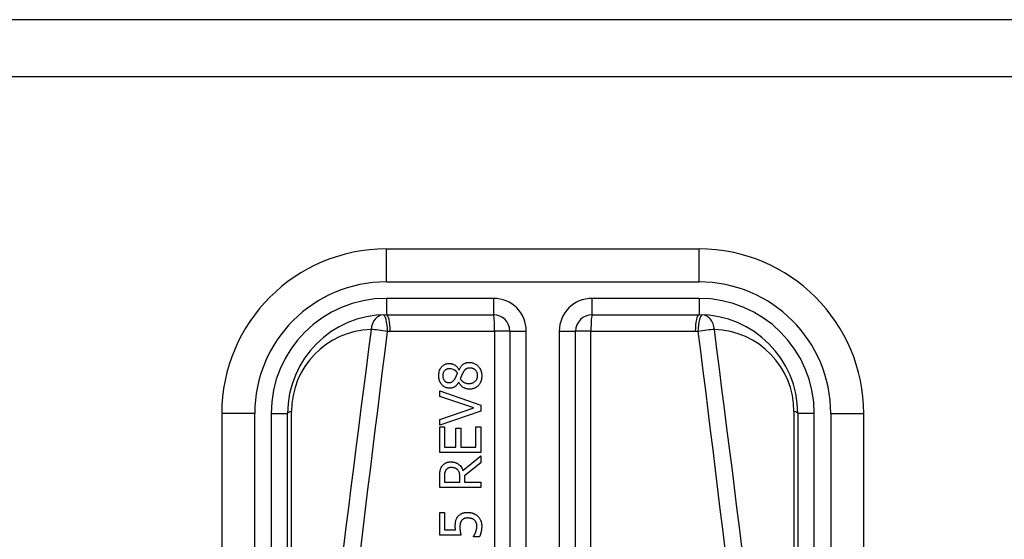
# Model space of a CAD drawing. Header units: inches. Extents: x 12 to 399, y 35 to 190.
# Tile 136 of 256: x 74.434 to 75.612, y 132.545 to 133.167. Entities that reach past the tile are written whole.
import ezdxf

# ---------------------------------------------------------------- set-up
doc = ezdxf.new("R2010")
doc.units = ezdxf.units.IN
doc.header["$MEASUREMENT"] = 0
doc.layers.add('Visible Edges(ANSI)', color=7, linetype='Continuous', lineweight=25)
doc.layers.add('Visible Tangent Edges(ANSI)', color=7, linetype='Continuous', lineweight=25)

msp = doc.modelspace()

# ---------------------------------------------------------------- linework, layer by layer
at = {"layer": 'Visible Edges(ANSI)'}
for p, q in [((95.8623, 133.1672), (54.2573, 133.1672)), ((54.2573, 133.0992), (95.8623, 133.0992)), ((75.2468, 132.8928), (74.8728, 132.8928)), ((74.8728, 132.8141), (75.0008, 132.8141)), ((75.1189, 132.8141), (75.2468, 132.8141)), ((75.0205, 132.7944), (75.0205, 132.1424)), ((75.0992, 132.1424), (75.0992, 132.7944)), ((74.9596, 132.7484), (74.9598, 132.7484)), ((74.9595, 132.7334), (74.9593, 132.7334)), ((74.9366, 132.7163), (74.9366, 132.723)), ((74.9366, 132.723), (74.9858, 132.706)), ((74.9774, 132.7027), (74.9366, 132.7163)), ((74.9858, 132.706), (74.9858, 132.6989)), ((74.676, 132.696), (74.676, 132.0469)), ((74.7547, 132.0469), (74.7547, 132.696)), ((74.9366, 132.689), (74.9774, 132.7027)), ((74.9858, 132.6989), (74.9366, 132.682)), ((75.3649, 132.696), (75.3649, 132.0469)), ((75.4437, 132.0469), (75.4437, 132.696)), ((74.9366, 132.682), (74.9366, 132.689)), ((74.9366, 132.6801), (74.9424, 132.6801)), ((74.9366, 132.6493), (74.9366, 132.6801)), ((74.9424, 132.6801), (74.9424, 132.6558)), ((74.9559, 132.6558), (74.9559, 132.6784)), ((74.9559, 132.6784), (74.9617, 132.6784)), ((74.9617, 132.6784), (74.9617, 132.6558)), ((74.98, 132.6558), (74.98, 132.6801)), ((74.98, 132.6801), (74.9858, 132.6801)), ((74.9858, 132.6801), (74.9858, 132.6493)), ((74.9858, 132.6493), (74.9366, 132.6493)), ((74.9424, 132.6558), (74.9559, 132.6558)), ((74.9617, 132.6558), (74.98, 132.6558)), ((74.9644, 132.6279), (74.9858, 132.6454)), ((74.9858, 132.6369), (74.9662, 132.6213)), ((74.9858, 132.6454), (74.9858, 132.6369)), ((74.9366, 132.6073), (74.9366, 132.62)), ((74.9422, 132.6203), (74.9422, 132.6138)), ((74.9422, 132.6138), (74.9607, 132.6138)), ((74.9607, 132.6138), (74.9607, 132.6196)), ((74.9662, 132.6213), (74.9662, 132.6138)), ((74.9662, 132.6138), (74.9858, 132.6138)), ((74.9858, 132.6138), (74.9858, 132.6073)), ((74.9858, 132.6073), (74.9366, 132.6073)), ((74.9366, 132.5504), (74.9366, 132.5774)), ((74.9366, 132.5774), (74.9424, 132.5774)), ((74.9424, 132.5774), (74.9424, 132.5567)), ((74.9424, 132.5567), (74.9555, 132.5567)), ((74.9619, 132.5504), (74.9366, 132.5504)), ((74.977, 132.5484), (74.977, 132.5488)), ((74.984, 132.5484), (74.977, 132.5484))]:
    msp.add_line(p, q, dxfattribs=at)
at = {"layer": 'Visible Edges(ANSI)', "flags": 128}
for points in [[(74.9355, 132.7411), (74.9355, 132.7425), (74.9356, 132.7438), (74.9358, 132.7451), (74.9361, 132.7464), (74.9365, 132.7477), (74.937, 132.7489), (74.9375, 132.7499), (74.9381, 132.7508), (74.9387, 132.7516), (74.9392, 132.7522), (74.9397, 132.7527), (74.9402, 132.7532), (74.9408, 132.7536), (74.9413, 132.754), (74.9419, 132.7544), (74.9425, 132.7547), (74.9432, 132.755), (74.9438, 132.7553), (74.9445, 132.7555), (74.9452, 132.7556), (74.9459, 132.7558), (74.9466, 132.7559), (74.9473, 132.7559), (74.948, 132.7559)], [(74.948, 132.7559), (74.9484, 132.7559), (74.9489, 132.7559), (74.9493, 132.7559), (74.9498, 132.7558), (74.9502, 132.7557), (74.9506, 132.7556), (74.9511, 132.7555), (74.9515, 132.7554), (74.9519, 132.7552), (74.9524, 132.7551), (74.9528, 132.7549), (74.9533, 132.7547), (74.9538, 132.7544), (74.9544, 132.7541), (74.955, 132.7537), (74.9556, 132.7533), (74.9562, 132.7528), (74.9568, 132.7523), (74.9573, 132.7517), (74.9578, 132.7511), (74.9583, 132.7505), (74.9588, 132.7498), (74.9592, 132.7492), (74.9596, 132.7484)], [(74.9598, 132.7484), (74.9601, 132.7491), (74.9605, 132.7498), (74.9609, 132.7505), (74.9613, 132.7512), (74.9617, 132.7518), (74.9621, 132.7524), (74.9626, 132.753), (74.9631, 132.7536), (74.9637, 132.7541), (74.9642, 132.7546), (74.9648, 132.7551), (74.9653, 132.7554), (74.9659, 132.7558), (74.9664, 132.756), (74.967, 132.7563), (74.9675, 132.7565), (74.9681, 132.7567), (74.9686, 132.7568), (74.9692, 132.7569), (74.9698, 132.757), (74.9703, 132.7571), (74.9709, 132.7571), (74.9715, 132.7572), (74.9721, 132.7572)], [(74.9721, 132.7572), (74.9729, 132.7572), (74.9738, 132.7571), (74.9746, 132.757), (74.9755, 132.7568), (74.9763, 132.7566), (74.9771, 132.7563), (74.9779, 132.756), (74.9787, 132.7556), (74.9794, 132.7552), (74.9802, 132.7547), (74.9809, 132.7542), (74.9815, 132.7537), (74.9822, 132.7531), (74.9828, 132.7524), (74.9835, 132.7516), (74.9841, 132.7508), (74.9847, 132.7498), (74.9853, 132.7487), (74.9858, 132.7475), (74.9862, 132.7463), (74.9865, 132.745), (74.9867, 132.7437), (74.9869, 132.7424), (74.9869, 132.7411)], [(74.9481, 132.7495), (74.9477, 132.7495), (74.9473, 132.7494), (74.9469, 132.7494), (74.9465, 132.7493), (74.9461, 132.7493), (74.9457, 132.7492), (74.9454, 132.749), (74.945, 132.7489), (74.9446, 132.7488), (74.9443, 132.7486), (74.9439, 132.7484), (74.9436, 132.7482), (74.9433, 132.7479), (74.943, 132.7477), (74.9427, 132.7474), (74.9424, 132.7471), (74.942, 132.7467), (74.9417, 132.7462), (74.9413, 132.7455), (74.9409, 132.7447), (74.9406, 132.7438), (74.9405, 132.7429), (74.9404, 132.742), (74.9403, 132.7411)], [(74.9579, 132.7446), (74.9577, 132.7448), (74.9576, 132.745), (74.9574, 132.7452), (74.9572, 132.7455), (74.957, 132.7457), (74.9568, 132.7459), (74.9566, 132.7461), (74.9564, 132.7463), (74.9562, 132.7465), (74.956, 132.7467), (74.9557, 132.7469), (74.9555, 132.7471), (74.9553, 132.7473), (74.9551, 132.7475), (74.9548, 132.7476), (74.9546, 132.7478), (74.9544, 132.7479), (74.954, 132.7482), (74.9534, 132.7484), (74.9526, 132.7488), (74.9516, 132.7491), (74.9504, 132.7493), (74.9492, 132.7494), (74.9481, 132.7495)], [(74.9548, 132.7376), (74.9549, 132.7378), (74.955, 132.7379), (74.9551, 132.7381), (74.9552, 132.7383), (74.9553, 132.7385), (74.9554, 132.7388), (74.9556, 132.739), (74.9557, 132.7393), (74.9558, 132.7395), (74.956, 132.7398), (74.9561, 132.7401), (74.9562, 132.7404), (74.9564, 132.7408), (74.9565, 132.7411), (74.9567, 132.7414), (74.9568, 132.7418), (74.957, 132.7421), (74.9571, 132.7425), (74.9573, 132.7428), (74.9574, 132.7432), (74.9575, 132.7435), (74.9577, 132.7439), (74.9578, 132.7442), (74.9579, 132.7446)], [(74.9642, 132.7446), (74.9642, 132.7445), (74.9641, 132.7443), (74.964, 132.7441), (74.9639, 132.744), (74.9638, 132.7438), (74.9637, 132.7436), (74.9636, 132.7434), (74.9635, 132.7432), (74.9635, 132.743), (74.9634, 132.7427), (74.9632, 132.7425), (74.9631, 132.7422), (74.963, 132.742), (74.9629, 132.7417), (74.9628, 132.7413), (74.9626, 132.741), (74.9625, 132.7406), (74.9623, 132.7403), (74.9622, 132.7399), (74.962, 132.7394), (74.9618, 132.739), (74.9616, 132.7385), (74.9614, 132.7379), (74.9612, 132.7374)], [(74.9727, 132.7504), (74.9722, 132.7504), (74.9716, 132.7504), (74.9711, 132.7503), (74.9706, 132.7502), (74.9701, 132.7501), (74.9695, 132.75), (74.969, 132.7498), (74.9686, 132.7496), (74.9682, 132.7494), (74.9678, 132.7492), (74.9675, 132.7489), (74.9672, 132.7487), (74.9669, 132.7484), (74.9666, 132.7481), (74.9664, 132.7478), (74.9661, 132.7475), (74.9659, 132.7472), (74.9656, 132.7468), (74.9654, 132.7465), (74.9651, 132.7461), (74.9649, 132.7458), (74.9647, 132.7454), (74.9645, 132.745), (74.9642, 132.7446)], [(74.982, 132.7412), (74.982, 132.742), (74.9819, 132.7428), (74.9818, 132.7435), (74.9816, 132.7443), (74.9813, 132.745), (74.981, 132.7457), (74.9807, 132.7464), (74.9803, 132.7469), (74.9799, 132.7474), (74.9796, 132.7478), (74.9792, 132.7482), (74.9788, 132.7485), (74.9783, 132.7489), (74.9779, 132.7491), (74.9774, 132.7494), (74.9769, 132.7496), (74.9764, 132.7498), (74.9759, 132.75), (74.9754, 132.7501), (74.9749, 132.7502), (74.9743, 132.7503), (74.9738, 132.7504), (74.9732, 132.7504), (74.9727, 132.7504)], [(74.9484, 132.7263), (74.9477, 132.7263), (74.9469, 132.7264), (74.9462, 132.7265), (74.9455, 132.7266), (74.9448, 132.7268), (74.9441, 132.7271), (74.9434, 132.7273), (74.9427, 132.7277), (74.9421, 132.728), (74.9414, 132.7284), (74.9408, 132.7289), (74.9403, 132.7294), (74.9397, 132.7299), (74.9392, 132.7305), (74.9386, 132.7312), (74.938, 132.732), (74.9374, 132.7329), (74.9369, 132.734), (74.9364, 132.7351), (74.9361, 132.7363), (74.9358, 132.7375), (74.9356, 132.7387), (74.9355, 132.7399), (74.9355, 132.7411)], [(74.9403, 132.7411), (74.9403, 132.7403), (74.9404, 132.7396), (74.9405, 132.7388), (74.9407, 132.7381), (74.941, 132.7374), (74.9413, 132.7367), (74.9416, 132.7361), (74.9419, 132.7357), (74.9423, 132.7352), (74.9426, 132.7349), (74.9429, 132.7346), (74.9432, 132.7344), (74.9435, 132.7341), (74.9438, 132.7339), (74.9442, 132.7337), (74.9445, 132.7335), (74.9449, 132.7334), (74.9453, 132.7333), (74.9457, 132.7332), (74.9461, 132.7331), (74.9465, 132.733), (74.9469, 132.733), (74.9473, 132.7329), (74.9477, 132.7329)], [(74.9477, 132.7329), (74.9479, 132.7329), (74.9482, 132.7329), (74.9484, 132.733), (74.9487, 132.733), (74.949, 132.733), (74.9492, 132.7331), (74.9495, 132.7331), (74.9497, 132.7332), (74.95, 132.7332), (74.9502, 132.7333), (74.9505, 132.7334), (74.9507, 132.7335), (74.951, 132.7336), (74.9513, 132.7338), (74.9516, 132.734), (74.952, 132.7343), (74.9524, 132.7346), (74.9528, 132.7349), (74.9532, 132.7353), (74.9536, 132.7358), (74.9539, 132.7362), (74.9542, 132.7367), (74.9545, 132.7371), (74.9548, 132.7376)], [(74.9593, 132.7334), (74.9591, 132.733), (74.9588, 132.7326), (74.9585, 132.7322), (74.9583, 132.7318), (74.958, 132.7314), (74.9577, 132.731), (74.9574, 132.7306), (74.9571, 132.7303), (74.9567, 132.7299), (74.9564, 132.7295), (74.9561, 132.7292), (74.9557, 132.7289), (74.9553, 132.7286), (74.955, 132.7283), (74.9545, 132.728), (74.9541, 132.7277), (74.9535, 132.7274), (74.9529, 132.7271), (74.9522, 132.7269), (74.9515, 132.7266), (74.9507, 132.7265), (74.95, 132.7264), (74.9492, 132.7263), (74.9484, 132.7263)], [(74.9722, 132.7251), (74.9716, 132.7251), (74.9711, 132.7251), (74.9706, 132.7252), (74.9701, 132.7253), (74.9695, 132.7254), (74.969, 132.7255), (74.9685, 132.7256), (74.968, 132.7258), (74.9675, 132.7259), (74.967, 132.7261), (74.9665, 132.7263), (74.9659, 132.7266), (74.9654, 132.7269), (74.9648, 132.7273), (74.9642, 132.7277), (74.9636, 132.7281), (74.963, 132.7287), (74.9624, 132.7292), (74.9618, 132.7299), (74.9613, 132.7305), (74.9608, 132.7312), (74.9603, 132.7319), (74.9599, 132.7327), (74.9595, 132.7334)], [(74.9612, 132.7374), (74.9614, 132.737), (74.9617, 132.7367), (74.9619, 132.7364), (74.9622, 132.736), (74.9625, 132.7357), (74.9628, 132.7354), (74.9631, 132.7351), (74.9634, 132.7348), (74.9637, 132.7345), (74.964, 132.7343), (74.9644, 132.734), (74.9647, 132.7338), (74.9651, 132.7335), (74.9656, 132.7333), (74.966, 132.733), (74.9665, 132.7328), (74.9671, 132.7326), (74.9677, 132.7324), (74.9684, 132.7322), (74.969, 132.732), (74.9697, 132.7319), (74.9704, 132.7318), (74.971, 132.7318), (74.9717, 132.7318)], [(74.9717, 132.7318), (74.9725, 132.7318), (74.9733, 132.7319), (74.974, 132.732), (74.9748, 132.7321), (74.9756, 132.7324), (74.9763, 132.7326), (74.977, 132.733), (74.9776, 132.7333), (74.9782, 132.7337), (74.9787, 132.7341), (74.9792, 132.7345), (74.9796, 132.7349), (74.98, 132.7354), (74.9803, 132.7358), (74.9806, 132.7363), (74.9809, 132.7368), (74.9812, 132.7373), (74.9814, 132.7378), (74.9816, 132.7384), (74.9817, 132.7389), (74.9819, 132.7395), (74.9819, 132.7401), (74.982, 132.7406), (74.982, 132.7412)], [(74.9869, 132.7411), (74.9869, 132.7407), (74.9869, 132.7403), (74.9869, 132.7398), (74.9868, 132.7394), (74.9868, 132.739), (74.9867, 132.7385), (74.9867, 132.7381), (74.9866, 132.7376), (74.9866, 132.7372), (74.9865, 132.7368), (74.9864, 132.7364), (74.9863, 132.7359), (74.9861, 132.7355), (74.986, 132.7351), (74.9859, 132.7347), (74.9857, 132.7343), (74.9855, 132.7338), (74.9853, 132.7332), (74.985, 132.7326), (74.9846, 132.7319), (74.9842, 132.7312), (74.9837, 132.7306), (74.9832, 132.7299), (74.9827, 132.7293)], [(74.9827, 132.7293), (74.9824, 132.729), (74.9821, 132.7288), (74.9818, 132.7285), (74.9815, 132.7282), (74.9811, 132.728), (74.9808, 132.7277), (74.9805, 132.7275), (74.9801, 132.7273), (74.9798, 132.7271), (74.9794, 132.7269), (74.9791, 132.7267), (74.9787, 132.7265), (74.9783, 132.7263), (74.9779, 132.7262), (74.9774, 132.726), (74.977, 132.7258), (74.9764, 132.7257), (74.9759, 132.7255), (74.9753, 132.7254), (74.9747, 132.7253), (74.974, 132.7252), (74.9734, 132.7252), (74.9728, 132.7251), (74.9722, 132.7251)], [(74.9392, 132.6325), (74.9395, 132.633), (74.9399, 132.6336), (74.9403, 132.634), (74.9408, 132.6345), (74.9412, 132.635), (74.9417, 132.6354), (74.9422, 132.6358), (74.9427, 132.6361), (74.9432, 132.6365), (74.9438, 132.6368), (74.9442, 132.637), (74.9447, 132.6372), (74.9452, 132.6374), (74.9456, 132.6375), (74.946, 132.6376), (74.9465, 132.6377), (74.9469, 132.6378), (74.9473, 132.6379), (74.9478, 132.638), (74.9482, 132.638), (74.9486, 132.638), (74.9491, 132.6381), (74.9495, 132.6381), (74.9499, 132.6381)], [(74.9499, 132.6381), (74.9504, 132.6381), (74.9509, 132.6381), (74.9514, 132.638), (74.9519, 132.638), (74.9524, 132.6379), (74.9529, 132.6379), (74.9533, 132.6378), (74.9538, 132.6377), (74.9543, 132.6376), (74.9548, 132.6374), (74.9552, 132.6373), (74.9557, 132.6371), (74.9561, 132.637), (74.9567, 132.6367), (74.9574, 132.6364), (74.9582, 132.6359), (74.9591, 132.6353), (74.96, 132.6345), (74.9609, 132.6336), (74.9618, 132.6325), (74.9626, 132.6315), (74.9633, 132.6303), (74.9639, 132.6291), (74.9644, 132.6279)], [(74.9366, 132.62), (74.9366, 132.6204), (74.9366, 132.6207), (74.9366, 132.6211), (74.9366, 132.6215), (74.9366, 132.6219), (74.9366, 132.6223), (74.9366, 132.6227), (74.9366, 132.6231), (74.9367, 132.6235), (74.9367, 132.6239), (74.9367, 132.6243), (74.9367, 132.6247), (74.9368, 132.6251), (74.9368, 132.6255), (74.9369, 132.6259), (74.9369, 132.6263), (74.937, 132.6267), (74.937, 132.627), (74.9371, 132.6275), (74.9373, 132.6283), (74.9376, 132.6292), (74.938, 132.6304), (74.9385, 132.6315), (74.9392, 132.6325)], [(74.9439, 132.6282), (74.9437, 132.6279), (74.9435, 132.6276), (74.9434, 132.6272), (74.9432, 132.6269), (74.9431, 132.6266), (74.943, 132.6263), (74.9429, 132.626), (74.9428, 132.6256), (74.9427, 132.6253), (74.9426, 132.6249), (74.9425, 132.6246), (74.9425, 132.6242), (74.9424, 132.6239), (74.9424, 132.6235), (74.9424, 132.6231), (74.9423, 132.6228), (74.9423, 132.6224), (74.9423, 132.6221), (74.9423, 132.6218), (74.9423, 132.6214), (74.9422, 132.6211), (74.9422, 132.6209), (74.9422, 132.6206), (74.9422, 132.6203)], [(74.9504, 132.6313), (74.9502, 132.6313), (74.9499, 132.6313), (74.9496, 132.6312), (74.9494, 132.6312), (74.9491, 132.6312), (74.9488, 132.6312), (74.9486, 132.6311), (74.9483, 132.6311), (74.948, 132.631), (74.9478, 132.6309), (74.9475, 132.6308), (74.9472, 132.6308), (74.947, 132.6307), (74.9467, 132.6306), (74.9465, 132.6304), (74.9462, 132.6303), (74.9459, 132.6301), (74.9456, 132.6299), (74.9453, 132.6297), (74.945, 132.6294), (74.9447, 132.6291), (74.9444, 132.6288), (74.9441, 132.6285), (74.9439, 132.6282)], [(74.9582, 132.6285), (74.958, 132.6287), (74.9577, 132.6289), (74.9575, 132.6291), (74.9573, 132.6293), (74.957, 132.6295), (74.9568, 132.6297), (74.9565, 132.6298), (74.9562, 132.63), (74.956, 132.6301), (74.9557, 132.6303), (74.9554, 132.6304), (74.9551, 132.6305), (74.9548, 132.6306), (74.9544, 132.6308), (74.9541, 132.6309), (74.9537, 132.6309), (74.9533, 132.631), (74.9529, 132.6311), (74.9525, 132.6311), (74.9521, 132.6312), (74.9517, 132.6312), (74.9513, 132.6313), (74.9509, 132.6313), (74.9504, 132.6313)], [(74.9607, 132.6196), (74.9607, 132.6199), (74.9607, 132.6202), (74.9607, 132.6204), (74.9607, 132.6207), (74.9607, 132.621), (74.9607, 132.6213), (74.9607, 132.6216), (74.9606, 132.6219), (74.9606, 132.6222), (74.9606, 132.6225), (74.9606, 132.6227), (74.9605, 132.623), (74.9605, 132.6233), (74.9604, 132.6236), (74.9604, 132.6239), (74.9603, 132.6242), (74.9603, 132.6244), (74.9602, 132.6247), (74.9601, 132.6251), (74.9599, 132.6257), (74.9597, 132.6264), (74.9592, 132.6271), (74.9588, 132.6278), (74.9582, 132.6285)], [(74.9583, 132.5726), (74.9587, 132.5731), (74.9591, 132.5736), (74.9595, 132.574), (74.96, 132.5745), (74.9605, 132.5749), (74.961, 132.5752), (74.9615, 132.5756), (74.9621, 132.5759), (74.9626, 132.5762), (74.9631, 132.5765), (74.9637, 132.5767), (74.9642, 132.5769), (74.9647, 132.577), (74.9652, 132.5771), (74.9657, 132.5773), (74.9662, 132.5774), (74.9666, 132.5774), (74.9671, 132.5775), (74.9676, 132.5776), (74.9681, 132.5776), (74.9687, 132.5776), (74.9692, 132.5777), (74.9697, 132.5777), (74.9701, 132.5777)], [(74.9701, 132.5777), (74.9706, 132.5777), (74.9711, 132.5776), (74.9716, 132.5776), (74.9721, 132.5776), (74.9726, 132.5775), (74.9731, 132.5775), (74.9735, 132.5774), (74.974, 132.5773), (74.9745, 132.5772), (74.975, 132.5771), (74.9754, 132.577), (74.9759, 132.5768), (74.9764, 132.5767), (74.9768, 132.5765), (74.9773, 132.5763), (74.9778, 132.5761), (74.9783, 132.5759), (74.9788, 132.5756), (74.9793, 132.5753), (74.9799, 132.575), (74.9804, 132.5746), (74.9809, 132.5742), (74.9815, 132.5738), (74.982, 132.5733)], [(74.9552, 132.5612), (74.9552, 132.5616), (74.9552, 132.5619), (74.9552, 132.5623), (74.9552, 132.5627), (74.9552, 132.563), (74.9553, 132.5634), (74.9553, 132.5638), (74.9553, 132.5641), (74.9553, 132.5645), (74.9554, 132.5649), (74.9554, 132.5653), (74.9555, 132.5656), (74.9555, 132.566), (74.9556, 132.5664), (74.9556, 132.5667), (74.9557, 132.5671), (74.9558, 132.5674), (74.9559, 132.5678), (74.956, 132.5683), (74.9563, 132.5691), (74.9566, 132.5699), (74.9571, 132.5709), (74.9577, 132.5718), (74.9583, 132.5726)], [(74.963, 132.5682), (74.9628, 132.5679), (74.9626, 132.5677), (74.9624, 132.5674), (74.9622, 132.5671), (74.9621, 132.5668), (74.9619, 132.5666), (74.9618, 132.5663), (74.9617, 132.566), (74.9615, 132.5656), (74.9614, 132.5653), (74.9613, 132.565), (74.9612, 132.5646), (74.9612, 132.5643), (74.9611, 132.5639), (74.961, 132.5636), (74.961, 132.5632), (74.9609, 132.5628), (74.9609, 132.5625), (74.9608, 132.5621), (74.9608, 132.5617), (74.9608, 132.5613), (74.9608, 132.5609), (74.9607, 132.5605), (74.9607, 132.5601)], [(74.9701, 132.571), (74.9698, 132.571), (74.9696, 132.571), (74.9693, 132.571), (74.969, 132.5709), (74.9687, 132.5709), (74.9685, 132.5709), (74.9682, 132.5709), (74.9679, 132.5708), (74.9677, 132.5708), (74.9674, 132.5707), (74.9671, 132.5707), (74.9669, 132.5706), (74.9666, 132.5706), (74.9664, 132.5705), (74.9662, 132.5704), (74.9659, 132.5703), (74.9657, 132.5702), (74.9654, 132.5701), (74.965, 132.5699), (74.9646, 132.5696), (74.9642, 132.5693), (74.9638, 132.569), (74.9634, 132.5686), (74.963, 132.5682)], [(74.9781, 132.5685), (74.9779, 132.5686), (74.9777, 132.5688), (74.9775, 132.5689), (74.9773, 132.5691), (74.977, 132.5692), (74.9768, 132.5694), (74.9766, 132.5695), (74.9764, 132.5696), (74.9761, 132.5698), (74.9759, 132.5699), (74.9756, 132.57), (74.9754, 132.5701), (74.9751, 132.5702), (74.9749, 132.5703), (74.9746, 132.5704), (74.9743, 132.5704), (74.974, 132.5705), (74.9736, 132.5706), (74.9731, 132.5707), (74.9727, 132.5708), (74.9721, 132.5709), (74.9715, 132.5709), (74.9708, 132.571), (74.9701, 132.571)], [(74.9811, 132.5614), (74.9811, 132.5616), (74.9811, 132.5618), (74.9811, 132.5621), (74.9811, 132.5623), (74.9811, 132.5626), (74.981, 132.5628), (74.981, 132.563), (74.9809, 132.5633), (74.9809, 132.5635), (74.9809, 132.5637), (74.9808, 132.564), (74.9807, 132.5642), (74.9807, 132.5644), (74.9806, 132.5647), (74.9805, 132.5649), (74.9804, 132.5651), (74.9804, 132.5653), (74.9802, 132.5657), (74.98, 132.5661), (74.9798, 132.5665), (74.9794, 132.567), (74.979, 132.5676), (74.9786, 132.568), (74.9781, 132.5685)], [(74.982, 132.5733), (74.9825, 132.5728), (74.983, 132.5723), (74.9835, 132.5717), (74.9839, 132.5711), (74.9843, 132.5705), (74.9847, 132.5699), (74.985, 132.5692), (74.9854, 132.5685), (74.9856, 132.5679), (74.9858, 132.5673), (74.986, 132.5668), (74.9862, 132.5662), (74.9863, 132.5658), (74.9864, 132.5653), (74.9865, 132.5649), (74.9866, 132.5645), (74.9866, 132.5641), (74.9867, 132.5637), (74.9867, 132.5633), (74.9868, 132.5629), (74.9868, 132.5625), (74.9868, 132.5621), (74.9868, 132.5617), (74.9868, 132.5612)], [(74.9555, 132.5567), (74.9555, 132.5569), (74.9554, 132.557), (74.9554, 132.5572), (74.9554, 132.5574), (74.9554, 132.5575), (74.9554, 132.5577), (74.9553, 132.5578), (74.9553, 132.558), (74.9553, 132.5582), (74.9553, 132.5583), (74.9553, 132.5585), (74.9553, 132.5586), (74.9553, 132.5588), (74.9553, 132.5589), (74.9553, 132.5591), (74.9552, 132.5593), (74.9552, 132.5595), (74.9552, 132.5597), (74.9552, 132.56), (74.9552, 132.5602), (74.9552, 132.5604), (74.9552, 132.5607), (74.9552, 132.5609), (74.9552, 132.5612)], [(74.9607, 132.5601), (74.9607, 132.5597), (74.9607, 132.5592), (74.9608, 132.5588), (74.9608, 132.5584), (74.9608, 132.5579), (74.9608, 132.5575), (74.9609, 132.557), (74.9609, 132.5566), (74.961, 132.5562), (74.961, 132.5557), (74.9611, 132.5553), (74.9611, 132.5548), (74.9612, 132.5544), (74.9613, 132.5539), (74.9613, 132.5535), (74.9614, 132.5531), (74.9615, 132.5527), (74.9616, 132.5523), (74.9616, 132.5519), (74.9617, 132.5515), (74.9618, 132.5512), (74.9618, 132.5509), (74.9619, 132.5506), (74.9619, 132.5504)], [(74.977, 132.5488), (74.9771, 132.5489), (74.9772, 132.5491), (74.9773, 132.5492), (74.9774, 132.5493), (74.9775, 132.5495), (74.9776, 132.5496), (74.9777, 132.5498), (74.9778, 132.55), (74.9779, 132.5502), (74.978, 132.5504), (74.9781, 132.5506), (74.9782, 132.5508), (74.9783, 132.551), (74.9784, 132.5512), (74.9786, 132.5515), (74.9787, 132.5517), (74.9788, 132.552), (74.9789, 132.5523), (74.9791, 132.5526), (74.9792, 132.5529), (74.9793, 132.5532), (74.9794, 132.5535), (74.9796, 132.5538), (74.9797, 132.5541)], [(74.9797, 132.5541), (74.9798, 132.5543), (74.9798, 132.5545), (74.9799, 132.5548), (74.98, 132.555), (74.98, 132.5552), (74.9801, 132.5554), (74.9802, 132.5556), (74.9802, 132.5558), (74.9803, 132.556), (74.9803, 132.5562), (74.9804, 132.5564), (74.9805, 132.5566), (74.9805, 132.5568), (74.9806, 132.557), (74.9806, 132.5573), (74.9807, 132.5575), (74.9807, 132.5577), (74.9808, 132.5579), (74.9809, 132.5582), (74.9809, 132.5587), (74.981, 132.5592), (74.9811, 132.5598), (74.9811, 132.5605), (74.9811, 132.5614)], [(74.9868, 132.5612), (74.9868, 132.5607), (74.9868, 132.5602), (74.9868, 132.5597), (74.9868, 132.5592), (74.9867, 132.5586), (74.9867, 132.5581), (74.9866, 132.5576), (74.9865, 132.5571), (74.9865, 132.5566), (74.9864, 132.556), (74.9863, 132.5555), (74.9862, 132.555), (74.9861, 132.5545), (74.986, 132.554), (74.9858, 132.5535), (74.9857, 132.5529), (74.9855, 132.5524), (74.9854, 132.5518), (74.9852, 132.5512), (74.985, 132.5507), (74.9848, 132.5501), (74.9845, 132.5495), (74.9843, 132.5489), (74.984, 132.5484)]]:
    msp.add_lwpolyline(points, dxfattribs=at)
at = {"layer": 'Visible Edges(ANSI)'}
for centre, radius, start, end in [((74.8728, 132.696), 0.1969, 90, 180), ((75.2468, 132.696), 0.1969, 0, 90), ((74.8728, 132.696), 0.1181, 90, 180), ((75.0008, 132.7944), 0.0197, 0, 90), ((75.1189, 132.7944), 0.0197, 90, 180), ((75.2468, 132.696), 0.1181, 0, 90)]:
    msp.add_arc(centre, radius, start, end, dxfattribs=at)
at = {"layer": 'Visible Tangent Edges(ANSI)'}
for p, q in [((74.8728, 132.8534), (74.8728, 132.8928)), ((75.2468, 132.8534), (75.2468, 132.8928)), ((74.8728, 132.8534), (75.2468, 132.8534)), ((74.8728, 132.8338), (74.8728, 132.8141)), ((75.0008, 132.8338), (74.8728, 132.8338)), ((75.0008, 132.8338), (75.0008, 132.8141)), ((75.1189, 132.8141), (75.1189, 132.8338)), ((75.2468, 132.8338), (75.1189, 132.8338)), ((75.2468, 132.8338), (75.2468, 132.8141)), ((74.8773, 132.7944), (75.0022, 132.7944)), ((75.0022, 132.7944), (75.0022, 132.1424)), ((75.0205, 132.7944), (75.0022, 132.7944)), ((75.0205, 132.7944), (75.0401, 132.7944)), ((75.0401, 132.1424), (75.0401, 132.7944)), ((75.0795, 132.7944), (75.0992, 132.7944)), ((75.0795, 132.7944), (75.0795, 132.1424)), ((75.1175, 132.7944), (75.0992, 132.7944)), ((75.1175, 132.7944), (75.2423, 132.7944)), ((75.1175, 132.1424), (75.1175, 132.7944)), ((74.7153, 132.696), (74.676, 132.696)), ((74.7153, 132.0469), (74.7153, 132.696)), ((74.735, 132.696), (74.7547, 132.696)), ((74.735, 132.696), (74.735, 132.0469)), ((74.7593, 132.1491), (74.7593, 132.6983)), ((75.3603, 132.6983), (75.3603, 132.1491)), ((75.3846, 132.696), (75.3649, 132.696)), ((75.3846, 132.0469), (75.3846, 132.696)), ((75.4043, 132.696), (75.4043, 132.0469)), ((75.4043, 132.696), (75.4437, 132.696))]:
    msp.add_line(p, q, dxfattribs=at)
at = {"layer": 'Visible Tangent Edges(ANSI)', "flags": 128}
for points in [[(74.8545, 132.7967), (74.8515, 132.773), (74.8485, 132.7493), (74.8454, 132.7257), (74.8424, 132.702), (74.8394, 132.6784), (74.8364, 132.6547), (74.8334, 132.6311), (74.8305, 132.6074), (74.8275, 132.5837), (74.8245, 132.5601), (74.8216, 132.5364)], [(74.8421, 132.5341), (74.845, 132.5577), (74.8479, 132.5814), (74.8508, 132.6051), (74.8537, 132.6287), (74.8566, 132.6524), (74.8595, 132.676), (74.8624, 132.6997), (74.8653, 132.7234), (74.8683, 132.747), (74.8712, 132.7707), (74.8742, 132.7943)], [(74.8742, 132.7943), (74.8743, 132.7943), (74.8744, 132.7943), (74.8746, 132.7943), (74.8747, 132.7943), (74.8748, 132.7943), (74.875, 132.7944), (74.8751, 132.7944), (74.8752, 132.7944), (74.8754, 132.7944), (74.8755, 132.7944), (74.8756, 132.7944), (74.8758, 132.7944), (74.8759, 132.7944), (74.876, 132.7944), (74.8761, 132.7944), (74.8763, 132.7944), (74.8764, 132.7944), (74.8765, 132.7944), (74.8767, 132.7944), (74.8768, 132.7944), (74.8769, 132.7944), (74.8771, 132.7944), (74.8772, 132.7944), (74.8773, 132.7944)], [(75.2423, 132.7944), (75.2425, 132.7944), (75.2426, 132.7944), (75.2427, 132.7944), (75.2428, 132.7944), (75.243, 132.7944), (75.2431, 132.7944), (75.2432, 132.7944), (75.2434, 132.7944), (75.2435, 132.7944), (75.2436, 132.7944), (75.2438, 132.7944), (75.2439, 132.7944), (75.244, 132.7944), (75.2441, 132.7944), (75.2443, 132.7944), (75.2444, 132.7944), (75.2445, 132.7944), (75.2447, 132.7944), (75.2448, 132.7943), (75.2449, 132.7943), (75.2451, 132.7943), (75.2452, 132.7943), (75.2453, 132.7943), (75.2454, 132.7943)], [(75.2454, 132.7943), (75.2484, 132.7707), (75.2514, 132.747), (75.2543, 132.7234), (75.2572, 132.6997), (75.2602, 132.676), (75.2631, 132.6524), (75.266, 132.6287), (75.2689, 132.6051), (75.2718, 132.5814), (75.2747, 132.5577), (75.2775, 132.5341)], [(75.298, 132.5364), (75.2951, 132.5601), (75.2921, 132.5837), (75.2892, 132.6074), (75.2862, 132.6311), (75.2832, 132.6547), (75.2802, 132.6784), (75.2772, 132.702), (75.2742, 132.7257), (75.2712, 132.7493), (75.2682, 132.773), (75.2651, 132.7967)]]:
    msp.add_lwpolyline(points, dxfattribs=at)
at = {"layer": 'Visible Tangent Edges(ANSI)'}
for centre, radius, start, end in [((74.8728, 132.696), 0.1575, 90, 180), ((75.2468, 132.696), 0.1575, 0, 90), ((74.8728, 132.696), 0.1378, 90, 180), ((75.0008, 132.7944), 0.0394, 0, 90), ((75.1189, 132.7944), 0.0394, 90, 180), ((75.2468, 132.696), 0.1378, 0, 90), ((74.8577, 132.6983), 0.0984, 91.8663, 180), ((75.2619, 132.6983), 0.0984, 0, 88.1337)]:
    msp.add_arc(centre, radius, start, end, dxfattribs=at)
for centre, major_axis, ratio, start_param, end_param in [((74.8696, 132.7943), (-0.0006, 0.0197), 0.770235, 0, 1.427427), ((74.8696, 132.7943), (-0.0006, 0.0197), 0.232745, 4.704805, 6.283185), ((74.8728, 132.7944), (0, 0.0197), 0.228742, 4.712389, 6.283185), ((75.0008, 132.7944), (0, 0.0197), 0.07065, 4.712389, 6.283185), ((75.1189, 132.7944), (0, 0.0197), 0.07065, 0, 1.570796), ((75.2468, 132.7944), (0, 0.0197), 0.228742, 0, 1.570796), ((75.25, 132.7943), (0.0006, 0.0197), 0.232745, 0, 1.57838), ((75.25, 132.7943), (0.0006, 0.0197), 0.770235, 4.855758, 6.283185), ((74.8696, 132.7943), (0.0195, -0.0025), 0.030516, 1.33773, 2.458093), ((75.25, 132.7943), (0.0195, 0.0025), 0.030516, 0.6835, 1.803862), ((74.7744, 132.696), (-0.0197, 0), 0.183721, 5.58589, 6.283185), ((75.3453, 132.696), (0.0197, 0), 0.183721, 0, 0.697296)]:
    msp.add_ellipse(centre, major_axis=major_axis, ratio=ratio, start_param=start_param, end_param=end_param, dxfattribs=at)

doc.saveas('drawing.dxf')
